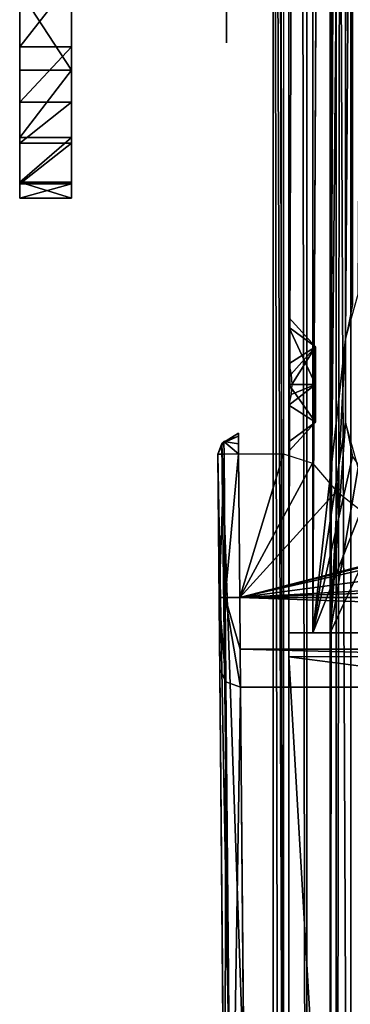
# Model space of a CAD drawing. Header units: millimetres. Extents: x -52 to 137, y -753 to 253.
# Tile 6 of 100: x -46 to -31, y -688 to -640. Entities that reach past the tile are written whole.
import ezdxf

# ---------------------------------------------------------------- set-up
doc = ezdxf.new("R2010")
doc.units = ezdxf.units.MM
doc.header["$LTSCALE"] = 65.185185
for name, color, linetype in [('1194', 7, 'CONTINUOUS'), ('1195', 7, 'CONTINUOUS'), ('1196', 7, 'CONTINUOUS'), ('1197', 7, 'CONTINUOUS'), ('1198', 7, 'CONTINUOUS'), ('1199', 7, 'CONTINUOUS'), ('1201', 7, 'CONTINUOUS'), ('1213', 7, 'CONTINUOUS'), ('1214', 7, 'CONTINUOUS'), ('1215', 7, 'CONTINUOUS'), ('1216', 7, 'CONTINUOUS'), ('1218', 7, 'CONTINUOUS'), ('1222', 7, 'CONTINUOUS'), ('1223', 7, 'CONTINUOUS'), ('1224', 7, 'CONTINUOUS'), ('1225', 7, 'CONTINUOUS'), ('1229', 7, 'CONTINUOUS'), ('1230', 7, 'CONTINUOUS'), ('1231', 7, 'CONTINUOUS'), ('130', 7, 'CONTINUOUS'), ('1475', 7, 'CONTINUOUS'), ('1478', 7, 'CONTINUOUS'), ('1482', 7, 'CONTINUOUS'), ('1483', 7, 'CONTINUOUS'), ('1484', 7, 'CONTINUOUS'), ('200', 7, 'CONTINUOUS'), ('206', 7, 'CONTINUOUS'), ('207', 7, 'CONTINUOUS'), ('208', 7, 'CONTINUOUS'), ('209', 7, 'CONTINUOUS'), ('210', 7, 'CONTINUOUS'), ('211', 7, 'CONTINUOUS'), ('212', 7, 'CONTINUOUS'), ('213', 7, 'CONTINUOUS'), ('276', 7, 'CONTINUOUS'), ('280', 7, 'CONTINUOUS'), ('283', 7, 'CONTINUOUS'), ('284', 7, 'CONTINUOUS'), ('285', 7, 'CONTINUOUS'), ('509', 7, 'CONTINUOUS'), ('510', 7, 'CONTINUOUS')]:
    doc.layers.add(name, color=color, linetype=linetype)

msp = doc.modelspace()

# ---------------------------------------------------------------- linework, layer by layer
at = {"layer": '1194', "color": 7, "linetype": 'Continuous'}
for points in [[(-33.5, -747.5, 38.044), (-32.621, -747.5, 40.166), (-33.5, -252.5, 38.044), (-33.5, -747.5, 38.044)], [(-33.5, -252.5, 38.044), (-32.621, -747.5, 40.166), (-32.621, -252.5, 40.166), (-33.5, -252.5, 38.044)], [(-30.5, -747.5, 41.044), (-30.5, -252.5, 41.044), (-32.621, -252.5, 40.166), (-30.5, -747.5, 41.044)], [(-32.621, -747.5, 40.166), (-30.5, -747.5, 41.044), (-32.621, -252.5, 40.166), (-32.621, -747.5, 40.166)]]:
    msp.add_3dface(points, dxfattribs=at)
at = {"layer": '1195', "color": 7, "linetype": 'Continuous'}
for points in [[(-33.5, -747.5, 38.044), (-33.5, -252.5, 38.044), (-33.5, -747.5, 36.544), (-33.5, -747.5, 38.044)], [(-33.5, -747.5, 36.544), (-33.5, -252.5, 38.044), (-33.5, -252.5, 36.544), (-33.5, -747.5, 36.544)]]:
    msp.add_3dface(points, dxfattribs=at)
at = {"layer": '1196', "color": 7, "linetype": 'Continuous'}
for points in [[(-33.5, -252.5, 30.544), (-33.5, -747.5, 30.544), (-33.5, -252.5, 33.544), (-33.5, -252.5, 30.544)], [(-33.5, -252.5, 33.544), (-33.5, -747.5, 30.544), (-33.5, -747.5, 33.544), (-33.5, -252.5, 33.544)]]:
    msp.add_3dface(points, dxfattribs=at)
at = {"layer": '1197', "color": 7, "linetype": 'Continuous'}
for points in [[(-33.5, -252.5, 24.544), (-33.5, -747.5, 24.544), (-33.5, -252.5, 27.544), (-33.5, -252.5, 24.544)], [(-33.5, -252.5, 27.544), (-33.5, -747.5, 24.544), (-33.5, -747.5, 27.544), (-33.5, -252.5, 27.544)]]:
    msp.add_3dface(points, dxfattribs=at)
at = {"layer": '1198', "color": 7, "linetype": 'Continuous'}
for points in [[(-33.5, -252.5, 18.544), (-33.5, -747.5, 18.544), (-33.5, -252.5, 21.544), (-33.5, -252.5, 18.544)], [(-33.5, -252.5, 21.544), (-33.5, -747.5, 18.544), (-33.5, -747.5, 21.544), (-33.5, -252.5, 21.544)]]:
    msp.add_3dface(points, dxfattribs=at)
at = {"layer": '1199', "color": 7, "linetype": 'Continuous'}
for points in [[(-33.5, -747.5, 9.544), (-33.5, -252.5, 9.544), (-33.5, -747.5, 5.784), (-33.5, -747.5, 9.544)], [(-33.5, -747.5, 5.784), (-33.5, -252.5, 9.544), (-33.5, -252.5, 5.784), (-33.5, -747.5, 5.784)]]:
    msp.add_3dface(points, dxfattribs=at)
at = {"layer": '1201', "color": 7, "linetype": 'Continuous'}
for points in [[(-33.5, -575.738, 14.743), (-33.5, -714.15, 13.884), (-33.5, -575.41, 15.544), (-33.5, -575.738, 14.743)], [(-33.5, -575.41, 15.544), (-33.5, -714.15, 13.884), (-33.5, -714.262, 14.743), (-33.5, -575.41, 15.544)], [(-33.5, -714.59, 15.544), (-33.5, -575.41, 15.544), (-33.5, -714.262, 14.743), (-33.5, -714.59, 15.544)], [(-33.5, -575.57, 12.544), (-33.5, -714.43, 12.544), (-33.5, -575.779, 13.2), (-33.5, -575.57, 12.544)], [(-33.5, -575.85, 13.884), (-33.5, -714.15, 13.884), (-33.5, -575.738, 14.743), (-33.5, -575.85, 13.884)], [(-33.5, -575.779, 13.2), (-33.5, -714.43, 12.544), (-33.5, -575.85, 13.884), (-33.5, -575.779, 13.2)], [(-33.5, -714.43, 12.544), (-33.5, -714.221, 13.2), (-33.5, -575.85, 13.884), (-33.5, -714.43, 12.544)], [(-33.5, -714.221, 13.2), (-33.5, -714.15, 13.884), (-33.5, -575.85, 13.884), (-33.5, -714.221, 13.2)]]:
    msp.add_3dface(points, dxfattribs=at)
at = {"layer": '1213', "color": 7, "linetype": 'Continuous'}
for points in [[(-34.25, -747.5, 36.044), (-34.25, -252.5, 36.044), (-34.25, -747.5, 34.044), (-34.25, -747.5, 36.044)], [(-34.25, -747.5, 34.044), (-34.25, -252.5, 36.044), (-34.25, -252.5, 34.044), (-34.25, -747.5, 34.044)]]:
    msp.add_3dface(points, dxfattribs=at)
at = {"layer": '1214', "color": 7, "linetype": 'Continuous'}
for points in [[(-34.25, -252.5, 28.044), (-34.25, -747.5, 28.044), (-34.25, -252.5, 30.044), (-34.25, -252.5, 28.044)], [(-34.25, -252.5, 30.044), (-34.25, -747.5, 28.044), (-34.25, -747.5, 30.044), (-34.25, -252.5, 30.044)]]:
    msp.add_3dface(points, dxfattribs=at)
at = {"layer": '1215', "color": 7, "linetype": 'Continuous'}
for points in [[(-34.25, -252.5, 22.044), (-34.25, -747.5, 22.044), (-34.25, -252.5, 24.044), (-34.25, -252.5, 22.044)], [(-34.25, -252.5, 24.044), (-34.25, -747.5, 22.044), (-34.25, -747.5, 24.044), (-34.25, -252.5, 24.044)]]:
    msp.add_3dface(points, dxfattribs=at)
at = {"layer": '1216', "color": 7, "linetype": 'Continuous'}
for points in [[(-34.25, -252.5, 18.044), (-34.25, -572.5, 17.234), (-34.25, -717.5, 17.234), (-34.25, -252.5, 18.044)], [(-34.25, -252.5, 18.044), (-34.25, -717.5, 17.234), (-34.25, -747.5, 18.044), (-34.25, -252.5, 18.044)], [(-34.25, -714.939, 16.044), (-34.25, -716.088, 16.922), (-34.25, -572.5, 17.234), (-34.25, -714.939, 16.044)], [(-34.25, -716.088, 16.922), (-34.25, -717.5, 17.234), (-34.25, -572.5, 17.234), (-34.25, -716.088, 16.922)], [(-34.25, -573.912, 16.922), (-34.25, -714.939, 16.044), (-34.25, -572.5, 17.234), (-34.25, -573.912, 16.922)], [(-34.25, -575.061, 16.044), (-34.25, -714.939, 16.044), (-34.25, -573.912, 16.922), (-34.25, -575.061, 16.044)]]:
    msp.add_3dface(points, dxfattribs=at)
at = {"layer": '1218', "color": 7, "linetype": 'Continuous'}
for points in [[(-34.25, -714.939, 16.044), (-34.25, -575.061, 16.044), (-34.008, -714.754, 15.803), (-34.25, -714.939, 16.044)], [(-34.008, -714.754, 15.803), (-34.25, -575.061, 16.044), (-33.75, -714.59, 15.544), (-34.008, -714.754, 15.803)], [(-33.75, -714.59, 15.544), (-34.25, -575.061, 16.044), (-34.007, -575.247, 15.802), (-33.75, -714.59, 15.544)], [(-33.75, -575.41, 15.544), (-33.75, -714.59, 15.544), (-34.007, -575.247, 15.802), (-33.75, -575.41, 15.544)]]:
    msp.add_3dface(points, dxfattribs=at)
at = {"layer": '1222', "color": 7, "linetype": 'Continuous'}
for points in [[(-34.25, -252.5, 10.044), (-34.25, -747.5, 10.044), (-34.25, -282.5, 10.534), (-34.25, -252.5, 10.044)], [(-34.25, -282.5, 10.534), (-34.25, -747.5, 10.044), (-34.25, -427.5, 10.534), (-34.25, -282.5, 10.534)], [(-34.25, -427.5, 10.534), (-34.25, -747.5, 10.044), (-34.25, -572.5, 10.534), (-34.25, -427.5, 10.534)], [(-34.25, -572.5, 10.534), (-34.25, -747.5, 10.044), (-34.25, -574.09, 10.937), (-34.25, -572.5, 10.534)], [(-34.25, -574.09, 10.937), (-34.25, -747.5, 10.044), (-34.25, -575.299, 12.044), (-34.25, -574.09, 10.937)], [(-34.25, -715.91, 10.937), (-34.25, -714.701, 12.044), (-34.25, -575.299, 12.044), (-34.25, -715.91, 10.937)], [(-34.25, -717.5, 10.534), (-34.25, -715.91, 10.937), (-34.25, -575.299, 12.044), (-34.25, -717.5, 10.534)], [(-34.25, -747.5, 10.044), (-34.25, -717.5, 10.534), (-34.25, -575.299, 12.044), (-34.25, -747.5, 10.044)]]:
    msp.add_3dface(points, dxfattribs=at)
at = {"layer": '1223', "color": 7, "linetype": 'Continuous'}
for points in [[(-34.25, -747.5, 10.044), (-34.25, -252.5, 10.044), (-33.75, -747.5, 9.544), (-34.25, -747.5, 10.044)], [(-33.75, -747.5, 9.544), (-34.25, -252.5, 10.044), (-33.75, -252.5, 9.544), (-33.75, -747.5, 9.544)]]:
    msp.add_3dface(points, dxfattribs=at)
at = {"layer": '1224', "color": 7, "linetype": 'Continuous'}
for points in [[(-31.5, -252.5, 5.784), (-31.5, -252.5, 36.544), (-31.5, -747.5, 36.544), (-31.5, -252.5, 5.784)], [(-31.5, -747.5, 5.784), (-31.5, -252.5, 5.784), (-31.5, -747.5, 36.544), (-31.5, -747.5, 5.784)]]:
    msp.add_3dface(points, dxfattribs=at)
at = {"layer": '1225', "color": 7, "linetype": 'Continuous'}
for points in [[(-31.5, -747.5, 36.544), (-31.5, -252.5, 36.544), (-31.207, -252.5, 37.252), (-31.5, -747.5, 36.544)], [(-31.207, -747.5, 37.252), (-31.5, -747.5, 36.544), (-31.207, -252.5, 37.252), (-31.207, -747.5, 37.252)], [(-30.5, -747.5, 37.544), (-31.207, -747.5, 37.252), (-30.5, -252.5, 37.544), (-30.5, -747.5, 37.544)], [(-30.5, -252.5, 37.544), (-31.207, -747.5, 37.252), (-31.207, -252.5, 37.252), (-30.5, -252.5, 37.544)]]:
    msp.add_3dface(points, dxfattribs=at)
at = {"layer": '1229', "color": 7, "linetype": 'Continuous'}
for points in [[(-33.5, -747, 5.284), (-33.5, -253, 5.284), (-33.5, -747, -30.454), (-33.5, -747, 5.284)], [(-33.5, -747, -30.454), (-33.5, -253, 5.284), (-33.5, -746.809, -31.411), (-33.5, -747, -30.454)], [(-33.5, -746.809, -31.411), (-33.5, -253, 5.284), (-33.5, -746.268, -32.222), (-33.5, -746.809, -31.411)], [(-33.5, -746.268, -32.222), (-33.5, -253, 5.284), (-33.5, -742.126, -36.364), (-33.5, -746.268, -32.222)], [(-33.5, -742.126, -36.364), (-33.5, -253, 5.284), (-33.5, -741.042, -37.987), (-33.5, -742.126, -36.364)], [(-33.5, -741.042, -37.987), (-33.5, -253, 5.284), (-33.5, -740.661, -39.9), (-33.5, -741.042, -37.987)], [(-33.5, -740.661, -39.9), (-33.5, -253, 5.284), (-33.5, -740.661, -62.638), (-33.5, -740.661, -39.9)], [(-33.5, -740.661, -62.638), (-33.5, -253, 5.284), (-33.5, -739.929, -64.406), (-33.5, -740.661, -62.638)], [(-33.5, -739.929, -64.406), (-33.5, -253, 5.284), (-33.5, -738.161, -65.138), (-33.5, -739.929, -64.406)], [(-33.5, -738.161, -65.138), (-33.5, -253, 5.284), (-33.5, -700.874, -65.138), (-33.5, -738.161, -65.138)], [(-33.5, -700.874, -65.138), (-33.5, -253, 5.284), (-33.5, -698.375, -65.81), (-33.5, -700.874, -65.138)], [(-33.5, -698.375, -65.81), (-33.5, -253, 5.284), (-33.5, -696.544, -67.638), (-33.5, -698.375, -65.81)], [(-33.5, -696.544, -67.638), (-33.5, -253, 5.284), (-33.5, -658, -100.71), (-33.5, -696.544, -67.638)], [(-33.5, -658, -100.71), (-33.5, -253, 5.284), (-33.5, -655.231, -102.14), (-33.5, -658, -100.71)], [(-33.5, -655.231, -102.14), (-33.5, -253, 5.284), (-33.5, -654.774, -105.18), (-33.5, -655.231, -102.14)], [(-33.5, -654.774, -105.18), (-33.5, -253, 5.284), (-33.5, -500, -100.71), (-33.5, -654.774, -105.18)], [(-33.5, -502.769, -102.14), (-33.5, -654.774, -105.18), (-33.5, -500, -100.71), (-33.5, -502.769, -102.14)], [(-33.5, -500.999, -107.36), (-33.5, -657.001, -107.36), (-33.5, -503.226, -105.18), (-33.5, -500.999, -107.36)], [(-33.5, -503.226, -105.18), (-33.5, -654.774, -105.18), (-33.5, -502.769, -102.14), (-33.5, -503.226, -105.18)], [(-33.5, -657.001, -107.36), (-33.5, -654.774, -105.18), (-33.5, -503.226, -105.18), (-33.5, -657.001, -107.36)], [(-33.5, -673.611, -107.36), (-33.5, -696.544, -67.638), (-33.5, -658, -100.71), (-33.5, -673.611, -107.36)], [(-33.5, -660.769, -102.14), (-33.5, -673.611, -107.36), (-33.5, -658, -100.71), (-33.5, -660.769, -102.14)], [(-33.5, -658.999, -107.36), (-33.5, -673.611, -107.36), (-33.5, -661.226, -105.18), (-33.5, -658.999, -107.36)], [(-33.5, -661.226, -105.18), (-33.5, -673.611, -107.36), (-33.5, -660.769, -102.14), (-33.5, -661.226, -105.18)]]:
    msp.add_3dface(points, dxfattribs=at)
at = {"layer": '1230', "color": 7, "linetype": 'Continuous'}
for points in [[(-33.387, -658.493, -107.36), (-33.5, -658.999, -107.36), (-32.2, -658, -106.21), (-33.387, -658.493, -107.36)], [(-32.2, -658, -106.21), (-33.5, -658.999, -107.36), (-32.2, -659.819, -105.16), (-32.2, -658, -106.21)], [(-33.5, -660.769, -102.14), (-33.5, -658, -100.71), (-32.2, -659.819, -103.06), (-33.5, -660.769, -102.14)], [(-32.2, -659.819, -103.06), (-33.5, -658, -100.71), (-32.2, -658, -102.01), (-32.2, -659.819, -103.06)], [(-33.35, -658, -107.36), (-33.387, -658.493, -107.36), (-32.2, -658, -106.21), (-33.35, -658, -107.36)], [(-33.5, -658.999, -107.36), (-33.5, -661.226, -105.18), (-32.2, -659.819, -105.16), (-33.5, -658.999, -107.36)], [(-33.5, -661.226, -105.18), (-33.5, -660.769, -102.14), (-32.2, -659.819, -103.06), (-33.5, -661.226, -105.18)], [(-32.2, -659.819, -105.16), (-33.5, -661.226, -105.18), (-32.2, -659.819, -103.06), (-32.2, -659.819, -105.16)]]:
    msp.add_3dface(points, dxfattribs=at)
at = {"layer": '1231', "color": 7, "linetype": 'Continuous'}
for points in [[(-33.5, -655.231, -102.14), (-33.5, -654.774, -105.18), (-32.2, -656.181, -103.06), (-33.5, -655.231, -102.14)], [(-33.5, -654.774, -105.18), (-33.5, -657.001, -107.36), (-32.2, -656.181, -105.16), (-33.5, -654.774, -105.18)], [(-32.2, -656.181, -103.06), (-33.5, -654.774, -105.18), (-32.2, -656.181, -105.16), (-32.2, -656.181, -103.06)], [(-33.5, -658, -100.71), (-33.5, -655.231, -102.14), (-32.2, -658, -102.01), (-33.5, -658, -100.71)], [(-32.2, -658, -102.01), (-33.5, -655.231, -102.14), (-32.2, -656.181, -103.06), (-32.2, -658, -102.01)], [(-33.5, -657.001, -107.36), (-33.387, -657.506, -107.36), (-32.2, -656.181, -105.16), (-33.5, -657.001, -107.36)], [(-33.387, -657.506, -107.36), (-33.35, -658, -107.36), (-32.2, -656.181, -105.16), (-33.387, -657.506, -107.36)], [(-33.35, -658, -107.36), (-32.2, -658, -106.21), (-32.2, -656.181, -105.16), (-33.35, -658, -107.36)]]:
    msp.add_3dface(points, dxfattribs=at)
at = {"layer": '130', "color": 7, "linetype": 'Continuous'}
for points in [[(-33.5, -696.718, -68.829), (-32, -696.718, -68.829), (-33.5, -671.161, -113.095), (-33.5, -696.718, -68.829)], [(-33.5, -671.161, -113.095), (-32, -696.718, -68.829), (-24, -672.383, -110.979), (-33.5, -671.161, -113.095)], [(-24, -671.161, -113.095), (-33.5, -671.161, -113.095), (-24, -672.383, -110.979), (-24, -671.161, -113.095)], [(-32, -696.718, -68.829), (32, -697.218, -67.963), (-24, -672.383, -110.979), (-32, -696.718, -68.829)]]:
    msp.add_3dface(points, dxfattribs=at)
at = {"layer": '1475', "color": 7, "linetype": 'Continuous'}
for points in [[(-46.5, -641.705, -7.172), (-46.5, -638.494, -6.498), (-46.5, -639, -27.998), (-46.5, -641.705, -7.172)], [(-46.5, -642.831, -27.234), (-46.5, -641.705, -7.172), (-46.5, -639, -27.998), (-46.5, -642.831, -27.234)], [(-46.5, -644.376, -9.076), (-46.5, -641.705, -7.172), (-46.5, -642.831, -27.234), (-46.5, -644.376, -9.076)], [(-46.5, -646.069, -25.068), (-46.5, -644.376, -9.076), (-46.5, -642.831, -27.234), (-46.5, -646.069, -25.068)], [(-46.5, -646.353, -11.22), (-46.5, -644.376, -9.076), (-46.5, -646.069, -25.068), (-46.5, -646.353, -11.22)], [(-46.5, -648.236, -21.829), (-46.5, -646.353, -11.22), (-46.5, -646.069, -25.068), (-46.5, -648.236, -21.829)], [(-46.5, -648.314, -14.36), (-46.5, -646.353, -11.22), (-46.5, -648.236, -21.829), (-46.5, -648.314, -14.36)], [(-46.5, -649, -17.998), (-46.5, -648.314, -14.36), (-46.5, -648.236, -21.829), (-46.5, -649, -17.998)]]:
    msp.add_3dface(points, dxfattribs=at)
at = {"layer": '1478', "color": 7, "linetype": 'Continuous'}
for points in [[(-44, -641.705, -7.172), (-44, -639, -27.998), (-44, -638.494, -6.498), (-44, -641.705, -7.172)], [(-44, -642.831, -27.234), (-44, -639, -27.998), (-44, -641.705, -7.172), (-44, -642.831, -27.234)], [(-44, -644.376, -9.076), (-44, -642.831, -27.234), (-44, -641.705, -7.172), (-44, -644.376, -9.076)], [(-44, -646.07, -25.067), (-44, -642.831, -27.234), (-44, -644.376, -9.076), (-44, -646.07, -25.067)], [(-44, -646.353, -11.22), (-44, -646.07, -25.067), (-44, -644.376, -9.076), (-44, -646.353, -11.22)], [(-44, -648.236, -21.829), (-44, -646.07, -25.067), (-44, -646.353, -11.22), (-44, -648.236, -21.829)], [(-44, -648.314, -14.36), (-44, -648.236, -21.829), (-44, -646.353, -11.22), (-44, -648.314, -14.36)], [(-44, -649, -17.998), (-44, -648.236, -21.829), (-44, -648.314, -14.36), (-44, -649, -17.998)]]:
    msp.add_3dface(points, dxfattribs=at)
at = {"layer": '1482', "color": 7, "linetype": 'Continuous'}
for points in [[(-46.5, -642.831, -27.234), (-46.5, -639, -27.998), (-44, -642.831, -27.234), (-46.5, -642.831, -27.234)], [(-46.5, -639, -27.998), (-44, -639, -27.998), (-44, -642.831, -27.234), (-46.5, -639, -27.998)], [(-46.5, -646.069, -25.068), (-46.5, -642.831, -27.234), (-44, -642.831, -27.234), (-46.5, -646.069, -25.068)], [(-46.5, -646.069, -25.068), (-44, -642.831, -27.234), (-44, -646.07, -25.067), (-46.5, -646.069, -25.068)], [(-46.5, -648.236, -21.829), (-46.5, -646.069, -25.068), (-44, -646.07, -25.067), (-46.5, -648.236, -21.829)], [(-46.5, -648.236, -21.829), (-44, -646.07, -25.067), (-44, -648.236, -21.829), (-46.5, -648.236, -21.829)], [(-46.5, -646.353, -11.22), (-46.5, -648.314, -14.36), (-44, -646.353, -11.22), (-46.5, -646.353, -11.22)], [(-46.5, -648.314, -14.36), (-44, -648.314, -14.36), (-44, -646.353, -11.22), (-46.5, -648.314, -14.36)], [(-46.5, -649, -17.998), (-46.5, -648.236, -21.829), (-44, -649, -17.998), (-46.5, -649, -17.998)], [(-46.5, -648.236, -21.829), (-44, -648.236, -21.829), (-44, -649, -17.998), (-46.5, -648.236, -21.829)], [(-46.5, -648.314, -14.36), (-46.5, -649, -17.998), (-44, -648.314, -14.36), (-46.5, -648.314, -14.36)], [(-46.5, -649, -17.998), (-44, -649, -17.998), (-44, -648.314, -14.36), (-46.5, -649, -17.998)]]:
    msp.add_3dface(points, dxfattribs=at)
at = {"layer": '1483', "color": 7, "linetype": 'Continuous'}
for points in [[(-46.5, -644.376, -9.076), (-46.5, -646.353, -11.22), (-44, -644.376, -9.076), (-46.5, -644.376, -9.076)], [(-46.5, -646.353, -11.22), (-44, -646.353, -11.22), (-44, -644.376, -9.076), (-46.5, -646.353, -11.22)]]:
    msp.add_3dface(points, dxfattribs=at)
at = {"layer": '1484', "color": 7, "linetype": 'Continuous'}
for points in [[(-46.5, -638.494, -6.498), (-46.5, -641.705, -7.172), (-44, -638.494, -6.498), (-46.5, -638.494, -6.498)], [(-46.5, -641.705, -7.172), (-44, -641.705, -7.172), (-44, -638.494, -6.498), (-46.5, -641.705, -7.172)], [(-46.5, -641.705, -7.172), (-46.5, -644.376, -9.076), (-44, -641.705, -7.172), (-46.5, -641.705, -7.172)], [(-46.5, -644.376, -9.076), (-44, -644.376, -9.076), (-44, -641.705, -7.172), (-46.5, -644.376, -9.076)]]:
    msp.add_3dface(points, dxfattribs=at)
at = {"layer": '200', "color": 7, "linetype": 'Continuous'}
for points in [[(-36.841, -670.301, -120.526), (-36.828, -671.765, -119.063), (-36.918, -661.371, -121.063), (-36.841, -670.301, -120.526)], [(-36.918, -661.371, -121.063), (-36.828, -671.765, -119.063), (-36.64, -693.329, -65.713), (-36.918, -661.371, -121.063)], [(-36.858, -668.301, -121.063), (-36.841, -670.301, -120.526), (-36.918, -661.371, -121.063), (-36.858, -668.301, -121.063)], [(-36.828, -671.765, -119.063), (-36.579, -700.258, -69.713), (-36.64, -693.329, -65.713), (-36.828, -671.765, -119.063)]]:
    msp.add_3dface(points, dxfattribs=at)
at = {"layer": '206', "color": 7, "linetype": 'Continuous'}
for points in [[(-35.918, -660.498, -120.563), (-36.724, -660.853, -120.764), (-35.64, -692.455, -65.213), (-35.918, -660.498, -120.563)], [(-36.724, -660.853, -120.764), (-36.918, -661.371, -121.063), (-36.349, -692.712, -65.358), (-36.724, -660.853, -120.764)], [(-35.64, -692.455, -65.213), (-36.724, -660.853, -120.764), (-36.349, -692.712, -65.358), (-35.64, -692.455, -65.213)], [(-36.918, -661.371, -121.063), (-36.64, -693.329, -65.713), (-36.349, -692.712, -65.358), (-36.918, -661.371, -121.063)]]:
    msp.add_3dface(points, dxfattribs=at)
at = {"layer": '207', "color": 7, "linetype": 'Continuous'}
for points in [[(-35.918, -660.364, -121.063), (-35.918, -660.498, -121.563), (-36.724, -660.853, -120.764), (-35.918, -660.364, -121.063)], [(-35.918, -660.498, -120.563), (-35.918, -660.364, -121.063), (-36.724, -660.853, -120.764), (-35.918, -660.498, -120.563)], [(-36.724, -660.853, -120.764), (-35.918, -660.498, -121.563), (-36.627, -660.755, -121.418), (-36.724, -660.853, -120.764)], [(-35.918, -660.498, -121.563), (-35.918, -660.865, -121.929), (-36.627, -660.755, -121.418), (-35.918, -660.498, -121.563)], [(-36.623, -661.37, -121.773), (-36.918, -661.371, -121.063), (-36.627, -660.755, -121.418), (-36.623, -661.37, -121.773)], [(-36.918, -661.371, -121.063), (-36.724, -660.853, -120.764), (-36.627, -660.755, -121.418), (-36.918, -661.371, -121.063)], [(-35.918, -661.364, -122.063), (-36.623, -661.37, -121.773), (-36.627, -660.755, -121.418), (-35.918, -661.364, -122.063)], [(-35.918, -660.865, -121.929), (-35.918, -661.364, -122.063), (-36.627, -660.755, -121.418), (-35.918, -660.865, -121.929)]]:
    msp.add_3dface(points, dxfattribs=at)
at = {"layer": '208', "color": 7, "linetype": 'Continuous'}
for points in [[(20.75, -660.75, -122.063), (-35.858, -668.293, -122.063), (20.75, -655.525, -122.063), (20.75, -660.75, -122.063)], [(20.75, -655.525, -122.063), (-35.858, -668.293, -122.063), (-22.833, -665.057, -122.063), (20.75, -655.525, -122.063)], [(22.833, -665.057, -122.063), (-35.858, -668.293, -122.063), (20.75, -660.75, -122.063), (22.833, -665.057, -122.063)], [(-33.749, -661.364, -122.063), (-35.858, -668.293, -122.063), (-35.918, -661.364, -122.063), (-33.749, -661.364, -122.063)], [(-32.349, -661.804, -122.063), (-35.858, -668.293, -122.063), (-33.749, -661.364, -122.063), (-32.349, -661.804, -122.063)], [(-31.195, -663.157, -122.063), (-35.858, -668.293, -122.063), (-32.349, -661.804, -122.063), (-31.195, -663.157, -122.063)], [(-27.438, -666.119, -122.063), (-35.858, -668.293, -122.063), (-31.195, -663.157, -122.063), (-27.438, -666.119, -122.063)], [(27.438, -666.119, -122.063), (-35.858, -668.293, -122.063), (22.833, -665.057, -122.063), (27.438, -666.119, -122.063)], [(-22.833, -665.057, -122.063), (-35.858, -668.293, -122.063), (-27.438, -666.119, -122.063), (-22.833, -665.057, -122.063)], [(35.858, -668.293, -122.063), (-35.858, -668.293, -122.063), (27.438, -666.119, -122.063), (35.858, -668.293, -122.063)]]:
    msp.add_3dface(points, dxfattribs=at)
at = {"layer": '209', "color": 7, "linetype": 'Continuous'}
for points in [[(-36.858, -668.301, -121.063), (-36.918, -661.371, -121.063), (-36.623, -661.37, -121.773), (-36.858, -668.301, -121.063)], [(-36.858, -668.301, -121.063), (-36.623, -661.37, -121.773), (-36.565, -668.299, -121.77), (-36.858, -668.301, -121.063)], [(-36.623, -661.37, -121.773), (-35.918, -661.364, -122.063), (-36.565, -668.299, -121.77), (-36.623, -661.37, -121.773)], [(-35.918, -661.364, -122.063), (-35.858, -668.293, -122.063), (-36.565, -668.299, -121.77), (-35.918, -661.364, -122.063)]]:
    msp.add_3dface(points, dxfattribs=at)
at = {"layer": '210', "color": 7, "linetype": 'Continuous'}
for points in [[(-36.858, -668.301, -121.063), (-36.565, -668.299, -121.77), (-36.532, -672.373, -119.416), (-36.858, -668.301, -121.063)], [(-36.828, -671.765, -119.063), (-36.841, -670.301, -120.526), (-36.858, -668.301, -121.063), (-36.828, -671.765, -119.063)], [(-36.828, -671.765, -119.063), (-36.858, -668.301, -121.063), (-36.532, -672.373, -119.416), (-36.828, -671.765, -119.063)], [(-36.565, -668.299, -121.77), (-35.858, -668.293, -122.063), (-35.841, -670.793, -121.393), (-36.565, -668.299, -121.77)], [(-35.828, -672.623, -119.563), (-36.565, -668.299, -121.77), (-35.841, -670.793, -121.393), (-35.828, -672.623, -119.563)], [(-36.565, -668.299, -121.77), (-35.828, -672.623, -119.563), (-36.532, -672.373, -119.416), (-36.565, -668.299, -121.77)]]:
    msp.add_3dface(points, dxfattribs=at)
at = {"layer": '211', "color": 7, "linetype": 'Continuous'}
for points in [[(-35.858, -668.293, -122.063), (35.858, -668.293, -122.063), (35.841, -670.793, -121.393), (-35.858, -668.293, -122.063)], [(-35.841, -670.793, -121.393), (-35.858, -668.293, -122.063), (35.841, -670.793, -121.393), (-35.841, -670.793, -121.393)], [(-35.828, -672.623, -119.563), (-35.841, -670.793, -121.393), (35.828, -672.623, -119.563), (-35.828, -672.623, -119.563)], [(35.828, -672.623, -119.563), (-35.841, -670.793, -121.393), (35.841, -670.793, -121.393), (35.828, -672.623, -119.563)]]:
    msp.add_3dface(points, dxfattribs=at)
at = {"layer": '212', "color": 7, "linetype": 'Continuous'}
for points in [[(-35.828, -672.623, -119.563), (35.828, -672.623, -119.563), (-35.579, -701.115, -70.213), (-35.828, -672.623, -119.563)], [(-35.579, -701.115, -70.213), (35.828, -672.623, -119.563), (35.579, -701.115, -70.213), (-35.579, -701.115, -70.213)]]:
    msp.add_3dface(points, dxfattribs=at)
at = {"layer": '213', "color": 7, "linetype": 'Continuous'}
for points in [[(-36.579, -700.258, -69.713), (-36.828, -671.765, -119.063), (-36.532, -672.373, -119.416), (-36.579, -700.258, -69.713)], [(-36.579, -700.258, -69.713), (-36.532, -672.373, -119.416), (-36.284, -700.865, -70.066), (-36.579, -700.258, -69.713)], [(-36.532, -672.373, -119.416), (-35.828, -672.623, -119.563), (-36.284, -700.865, -70.066), (-36.532, -672.373, -119.416)], [(-35.828, -672.623, -119.563), (-35.579, -701.115, -70.213), (-36.284, -700.865, -70.066), (-35.828, -672.623, -119.563)]]:
    msp.add_3dface(points, dxfattribs=at)
at = {"layer": '276', "color": 7, "linetype": 'Continuous'}
for points in [[(-31.5, -253, 5.284), (-31.5, -747, 5.284), (-31.5, -253, -30.454), (-31.5, -253, 5.284)], [(-31.5, -253, -30.454), (-31.5, -747, 5.284), (-31.5, -253.191, -31.411), (-31.5, -253, -30.454)], [(-31.5, -253.191, -31.411), (-31.5, -747, 5.284), (-31.5, -253.732, -32.222), (-31.5, -253.191, -31.411)], [(-31.5, -253.732, -32.222), (-31.5, -747, 5.284), (-31.5, -257.874, -36.364), (-31.5, -253.732, -32.222)], [(-31.5, -257.874, -36.364), (-31.5, -747, 5.284), (-31.5, -258.958, -37.987), (-31.5, -257.874, -36.364)], [(-31.5, -258.958, -37.987), (-31.5, -747, 5.284), (-31.5, -259.339, -39.9), (-31.5, -258.958, -37.987)], [(-31.5, -259.339, -39.9), (-31.5, -747, 5.284), (-31.5, -259.339, -62.638), (-31.5, -259.339, -39.9)], [(-31.5, -259.339, -62.638), (-31.5, -747, 5.284), (-31.5, -260.071, -64.406), (-31.5, -259.339, -62.638)], [(-31.5, -747, 5.284), (-31.5, -261.839, -65.138), (-31.5, -260.071, -64.406), (-31.5, -747, 5.284)], [(-31.5, -299.126, -65.138), (-31.5, -261.839, -65.138), (-31.5, -747, 5.284), (-31.5, -299.126, -65.138)], [(-31.5, -301.625, -65.81), (-31.5, -299.126, -65.138), (-31.5, -747, 5.284), (-31.5, -301.625, -65.81)], [(-31.5, -303.456, -67.638), (-31.5, -301.625, -65.81), (-31.5, -747, 5.284), (-31.5, -303.456, -67.638)], [(-31.5, -326.389, -107.36), (-31.5, -303.456, -67.638), (-31.5, -747, 5.284), (-31.5, -326.389, -107.36)], [(-31.5, -673.611, -107.36), (-31.5, -326.389, -107.36), (-31.5, -696.544, -67.638), (-31.5, -673.611, -107.36)], [(-31.5, -696.544, -67.638), (-31.5, -326.389, -107.36), (-31.5, -747, 5.284), (-31.5, -696.544, -67.638)]]:
    msp.add_3dface(points, dxfattribs=at)
at = {"layer": '280', "color": 7, "linetype": 'Continuous'}
for points in [[(-33.5, -670, -115.36), (-32.328, -670, -118.188), (-33.5, -670, -107.86), (-33.5, -670, -115.36)], [(-33.5, -670, -107.86), (-32.328, -670, -118.188), (-31.5, -670, -107.86), (-33.5, -670, -107.86)], [(-32.328, -670, -118.188), (-29.5, -670, -119.36), (-31.5, -670, -107.86), (-32.328, -670, -118.188)], [(-31.5, -670, -107.86), (-29.5, -670, -119.36), (-31.5, -670, -100.36), (-31.5, -670, -107.86)], [(-31.5, -670, -100.36), (-29.5, -670, -119.36), (-28.5, -670, -114.36), (-31.5, -670, -100.36)], [(-28.5, -670, -100.36), (-31.5, -670, -100.36), (-28.5, -670, -114.36), (-28.5, -670, -100.36)]]:
    msp.add_3dface(points, dxfattribs=at)
at = {"layer": '283', "color": 7, "linetype": 'Continuous'}
for points in [[(-31.5, -330, -100.36), (-31.5, -670, -100.36), (-30.75, -340.17, -100.36), (-31.5, -330, -100.36)], [(-30.75, -340.17, -100.36), (-31.5, -670, -100.36), (-30.75, -344.17, -100.36), (-30.75, -340.17, -100.36)], [(-30.75, -344.17, -100.36), (-31.5, -670, -100.36), (-30.143, -346.356, -100.36), (-30.75, -344.17, -100.36)], [(-31.5, -670, -100.36), (-28.5, -347.92, -100.36), (-30.143, -346.356, -100.36), (-31.5, -670, -100.36)], [(-28.5, -347.92, -100.36), (-31.5, -670, -100.36), (-30.75, -655.825, -100.36), (-28.5, -347.92, -100.36)], [(-28.5, -347.92, -100.36), (-30.75, -655.825, -100.36), (-30.143, -653.639, -100.36), (-28.5, -347.92, -100.36)], [(-30.75, -655.825, -100.36), (-31.5, -670, -100.36), (-30.75, -659.825, -100.36), (-30.75, -655.825, -100.36)], [(-30.75, -659.825, -100.36), (-31.5, -670, -100.36), (-30.143, -662.011, -100.36), (-30.75, -659.825, -100.36)], [(-30.143, -662.011, -100.36), (-31.5, -670, -100.36), (-28.5, -663.575, -100.36), (-30.143, -662.011, -100.36)], [(-31.5, -670, -100.36), (-28.5, -670, -100.36), (-28.5, -663.575, -100.36), (-31.5, -670, -100.36)]]:
    msp.add_3dface(points, dxfattribs=at)
at = {"layer": '284', "color": 7, "linetype": 'Continuous'}
for points in [[(-33.5, -670, -115.36), (-33.5, -670, -107.86), (-33.5, -330, -107.86), (-33.5, -670, -115.36)], [(-33.5, -330, -115.36), (-33.5, -670, -115.36), (-33.5, -330, -107.86), (-33.5, -330, -115.36)]]:
    msp.add_3dface(points, dxfattribs=at)
at = {"layer": '285', "color": 7, "linetype": 'Continuous'}
for points in [[(-32.328, -670, -118.188), (-33.5, -670, -115.36), (-32.328, -330, -118.188), (-32.328, -670, -118.188)], [(-32.328, -330, -118.188), (-33.5, -670, -115.36), (-33.5, -330, -115.36), (-32.328, -330, -118.188)], [(-30.75, -340.17, -119.16), (-32.328, -670, -118.188), (-32.328, -330, -118.188), (-30.75, -340.17, -119.16)], [(-30.75, -344.17, -119.16), (-32.328, -670, -118.188), (-30.75, -340.17, -119.16), (-30.75, -344.17, -119.16)], [(-32.328, -670, -118.188), (-30.75, -344.17, -119.16), (-30.75, -655.825, -119.16), (-32.328, -670, -118.188)], [(-30.75, -655.825, -119.16), (-30.75, -344.17, -119.16), (-30.643, -447.5, -119.193), (-30.75, -655.825, -119.16)], [(-30.411, -654.166, -119.255), (-30.75, -655.825, -119.16), (-30.643, -447.5, -119.193), (-30.411, -654.166, -119.255)], [(-30.348, -448.606, -119.269), (-30.411, -654.166, -119.255), (-30.643, -447.5, -119.193), (-30.348, -448.606, -119.269)], [(-30.75, -659.825, -119.16), (-32.328, -670, -118.188), (-30.75, -655.825, -119.16), (-30.75, -659.825, -119.16)], [(-30.411, -661.484, -119.255), (-32.328, -670, -118.188), (-30.75, -659.825, -119.16), (-30.411, -661.484, -119.255)], [(-29.5, -662.835, -119.36), (-32.328, -670, -118.188), (-30.411, -661.484, -119.255), (-29.5, -662.835, -119.36)], [(-29.5, -670, -119.36), (-32.328, -670, -118.188), (-29.5, -662.835, -119.36), (-29.5, -670, -119.36)]]:
    msp.add_3dface(points, dxfattribs=at)
at = {"layer": '509', "color": 7, "linetype": 'Continuous'}
for points in [[(-33.5, -641.5, -1.498), (-33.5, -640.069, -26.876), (-33.5, -638.569, 5.572), (-33.5, -641.5, -1.498)], [(-33.5, -641.135, -24.397), (-33.5, -640.069, -26.876), (-33.5, -641.5, -1.498), (-33.5, -641.135, -24.397)], [(-33.5, -641.5, -21.722), (-33.5, -641.135, -24.397), (-33.5, -641.5, -1.498), (-33.5, -641.5, -21.722)]]:
    msp.add_3dface(points, dxfattribs=at)
at = {"layer": '510', "color": 7, "linetype": 'Continuous'}
for points in [[(-36.5, -641.135, -24.397), (-36.5, -641.5, -21.722), (-36.5, -638.57, 5.572), (-36.5, -641.135, -24.397)], [(-36.5, -638.57, 5.572), (-36.5, -641.5, -21.722), (-36.5, -641.5, -1.498), (-36.5, -638.57, 5.572)], [(-36.5, -640.069, -26.876), (-36.5, -641.135, -24.397), (-36.5, -638.57, 5.572), (-36.5, -640.069, -26.876)]]:
    msp.add_3dface(points, dxfattribs=at)

doc.saveas('drawing.dxf')
